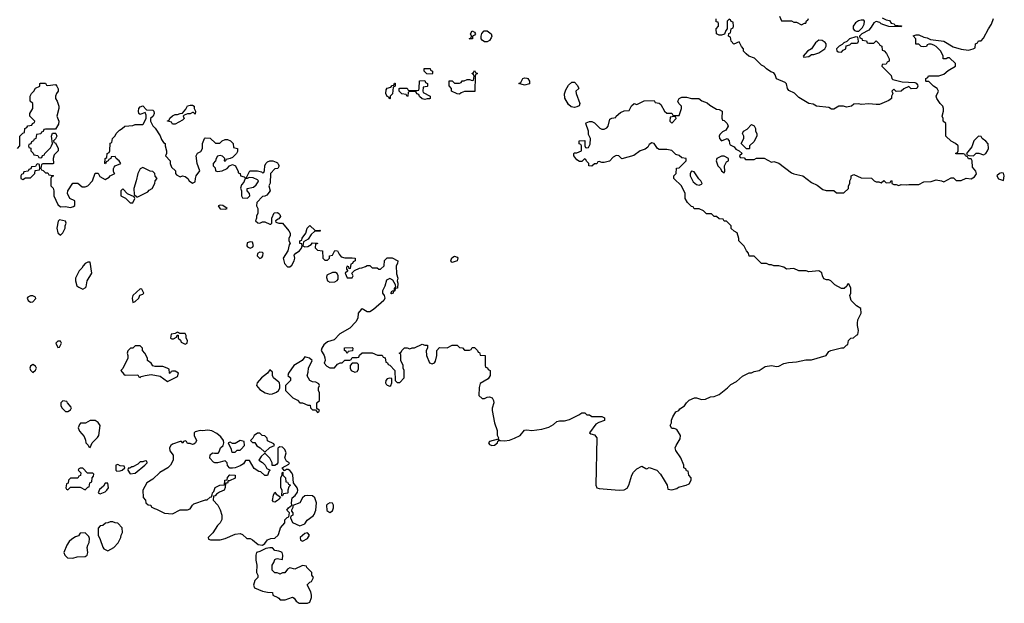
# Model space of a CAD drawing. Header units: inches. Extents: x 1980008 to 2252673, y 74414 to 260562.
# Tile 79 of 228: x 2137924 to 2145816, y 151344 to 156022. Entities that reach past the tile are written whole.
import ezdxf

# ---------------------------------------------------------------- set-up
doc = ezdxf.new("R2010")
doc.units = ezdxf.units.IN
doc.header["$MEASUREMENT"] = 0
doc.layers.add('C1135', color=7, linetype='Continuous')
doc.layers.add('C1145', color=7, linetype='Continuous')

msp = doc.modelspace()

# ---------------------------------------------------------------- linework, layer by layer
at = {"layer": 'C1135', "color": 5, "elevation": 40}
for points in [[(2137906, 154990), (2137926, 155010), (2137926, 155090), (2137950, 155114), (2137962, 155118), (2137966, 155150), (2137982, 155158), (2137988.7, 155171.3), (2138022, 155178), (2138026, 155190), (2138042, 155198), (2138046, 155210), (2138006, 155250), (2138006, 155270), (2138028, 155310), (2138028, 155350), (2138008.7, 155370), (2138008, 155410), (2138018, 155430), (2138038, 155450), (2138050, 155474), (2138086, 155490), (2138086, 155510), (2138090, 155514), (2138130, 155514), (2138138, 155498), (2138150, 155494), (2138210, 155502), (2138222, 155490), (2138231.1, 155468.9), (2138231.3, 155450), (2138218, 155430), (2138212, 155410), (2138212, 155390), (2138224.7, 155370), (2138238, 155330), (2138238, 155310), (2138222, 155250), (2138238, 155210), (2138234.4, 155185.6), (2138210, 155146), (2138130, 155146), (2138118, 155142), (2138112.7, 155127.3), (2138098, 155122), (2138092.7, 155107.3), (2138058, 155102), (2138054, 155070), (2138038, 155062), (2138034, 155050), (2138018, 155042), (2138012.7, 155027.3), (2137998, 155022), (2137994, 155010), (2137998, 154998), (2138012.7, 154992.7), (2138014, 154970), (2138032.7, 154952.7), (2138038, 154938), (2138070, 154934), (2138078, 154918), (2138090, 154914), (2138102, 154918), (2138107.3, 154932.7), (2138122, 154938), (2138126, 154950), (2138170, 154994), (2138178, 155010), (2138186, 155030), (2138178, 155090), (2138187.3, 155112.7), (2138210, 155114), (2138214, 155110), (2138222, 155090), (2138210, 155066), (2138194, 155050), (2138198, 155038), (2138210, 155034), (2138232, 154990), (2138232, 154970), (2138201, 154939), (2138192, 154910), (2138194, 154870), (2138190, 154866), (2138110, 154866), (2138098, 154862), (2138094, 154830), (2138098, 154818), (2138112.7, 154812.7), (2138130, 154794), (2138150, 154794), (2138158, 154778), (2138190, 154774), (2138194, 154770), (2138178, 154762), (2138174, 154750), (2138174, 154690), (2138191.1, 154671.1), (2138198, 154650), (2138198, 154610), (2138230, 154542), (2138250, 154522), (2138290, 154524.7), (2138330, 154518), (2138356.4, 154523.6), (2138367.3, 154532.7), (2138366, 154570), (2138326, 154590), (2138308, 154630), (2138308.7, 154650), (2138348.7, 154711.3), (2138390, 154711.3), (2138423.6, 154683.6), (2138450, 154682), (2138470, 154691.3), (2138508.7, 154730), (2138530, 154792), (2138552.7, 154792.7), (2138565.4, 154765.4), (2138610, 154742), (2138640.4, 154759.6), (2138650, 154772), (2138686, 154790), (2138678, 154798), (2138675.3, 154810), (2138675.3, 154830), (2138680.2, 154839.8), (2138689, 154851), (2138735.3, 154870), (2138722, 154890), (2138698, 154910), (2138690, 154926), (2138658, 154922), (2138654, 154910), (2138638, 154902), (2138634, 154890), (2138618, 154882), (2138612.7, 154867.3), (2138606, 154870), (2138608, 154910), (2138622, 154918), (2138626, 154950), (2138642, 154958), (2138646, 154970), (2138648.4, 155031.6), (2138662, 155038), (2138668, 155070), (2138688.4, 155091.6), (2138698, 155110), (2138723.1, 155136.9), (2138746, 155150), (2138766, 155170), (2138830, 155174), (2138850, 155182), (2138910, 155182), (2138914.6, 155185.4), (2138938, 155230), (2138938, 155258), (2138930, 155278), (2138890, 155262), (2138878, 155270), (2138875.3, 155290), (2138879, 155310), (2138890, 155324.7), (2138910, 155331.3), (2138941, 155301), (2138990, 155296), (2138998, 155290), (2139001, 155270), (2138994.8, 155250), (2138972, 155230), (2138971.3, 155210), (2138991, 155171), (2139010, 155152), (2139050, 155092), (2139061, 155061), (2139078, 155038), (2139091, 155030), (2139091.3, 155010), (2139102, 154970), (2139102, 154950), (2139094, 154930), (2139130.7, 154890.7), (2139131.3, 154870), (2139141, 154841), (2139171.6, 154811.6), (2139172, 154790), (2139179.6, 154779.6), (2139210, 154762), (2139230, 154771.3), (2139250, 154764.7), (2139271.3, 154750), (2139282, 154730), (2139310, 154711), (2139330, 154722), (2139332.3, 154750), (2139339.3, 154770), (2139368.7, 154810), (2139346.6, 154870), (2139338, 154930), (2139350, 154952), (2139375.3, 154964.7), (2139388, 154990), (2139388, 155030), (2139406, 155070), (2139410, 155074), (2139450, 155072), (2139492.7, 155032.7), (2139527.3, 155032.7), (2139546, 155050), (2139570, 155062), (2139590, 155062), (2139614, 155050), (2139634, 155030), (2139638, 154998), (2139671.1, 154991.1), (2139670, 154966), (2139662, 154950), (2139630, 154918), (2139611.6, 154908.4), (2139578, 154902), (2139570, 154886), (2139566, 154890), (2139568, 154910), (2139550, 154928), (2139530, 154934), (2139510, 154928), (2139498, 154910), (2139494, 154890), (2139474, 154870), (2139474, 154850), (2139490, 154834), (2139494, 154810), (2139510, 154804.7), (2139546, 154810), (2139586, 154830), (2139606, 154850), (2139630, 154862), (2139654, 154850), (2139674, 154806), (2139674, 154794), (2139692, 154790), (2139694, 154770), (2139722, 154762), (2139730, 154754), (2139742, 154758), (2139768.4, 154811.6), (2139830.8, 154810.8), (2139862, 154802), (2139870, 154794), (2139882, 154798), (2139887.3, 154812.7), (2139888.7, 154850), (2139898, 154870), (2139910, 154882), (2139930, 154892), (2139952, 154892), (2139979.6, 154879.6), (2139990, 154874), (2139999.6, 154859.6), (2140000, 154858)], [(2140000, 154846), (2139992, 154830), (2139970, 154826), (2139934, 154790), (2139931.6, 154711.6), (2139922, 154690), (2139931.3, 154650), (2139903.6, 154616.4), (2139890, 154608), (2139870, 154606), (2139823.6, 154556.4), (2139822, 154530), (2139834, 154510), (2139834, 154470), (2139822, 154450), (2139822, 154430), (2139814, 154410), (2139832.7, 154392.7), (2139850, 154392), (2139870, 154402), (2139890, 154402), (2139930, 154382), (2139936.4, 154383.6), (2139946, 154390), (2139946, 154430), (2139964.7, 154475.3), (2139990, 154478), (2140000, 154470)], [(2140000, 154426.8), (2139996.9, 154423.1), (2139974, 154410), (2139978, 154398), (2139992.7, 154392.7), (2140000, 154392.4)], [(2140000, 153115.2), (2139959.5, 153150), (2139951.6, 153170), (2139950, 153198), (2139930, 153215.3), (2139910.7, 153189.3), (2139861, 153150), (2139827.3, 153110), (2139821, 153090), (2139850, 153058), (2139892.1, 153032.1), (2139930, 153021.6), (2139950, 153023.8), (2139983.3, 153036.7), (2139999, 153050), (2140000, 153051.9)], [(2140000, 152592.4), (2139992, 152588), (2139994, 152470), (2139983.6, 152456.4), (2139970, 152448), (2139948, 152448), (2139948.7, 152470), (2139930, 152508), (2139890, 152546), (2139859.6, 152520.4), (2139842, 152490), (2139870, 152472), (2139892, 152450), (2139904.7, 152424.7), (2139932, 152412), (2139921, 152399), (2139910, 152368.7), (2139890, 152368), (2139856.4, 152396.4), (2139840.4, 152400.4), (2139803.1, 152423.1), (2139767.3, 152487.3), (2139732.7, 152487.3), (2139716.9, 152463.1), (2139690, 152446), (2139651.6, 152428.4), (2139630, 152426), (2139607.3, 152427.3), (2139588.4, 152448.4), (2139586, 152470), (2139570, 152486), (2139510, 152468.7), (2139488.7, 152468.7), (2139476.4, 152476.4), (2139448.4, 152508.4), (2139450, 152534), (2139468.9, 152551.1), (2139486, 152546), (2139514, 152546), (2139523.1, 152556.9), (2139534, 152590), (2139555.3, 152610), (2139559, 152630), (2139557.2, 152650), (2139537, 152677), (2139504.4, 152704.4), (2139465.1, 152725.1), (2139431.6, 152731.6), (2139390, 152727), (2139370, 152729.3), (2139330, 152718), (2139322, 152710), (2139322, 152690), (2139342, 152650), (2139334, 152630), (2139319.6, 152620.4), (2139310, 152618), (2139290, 152626), (2139270, 152626), (2139262, 152642), (2139250, 152646), (2139238, 152642), (2139232, 152628), (2139222, 152642), (2139210, 152642), (2139150, 152619.3), (2139136, 152610), (2139124, 152590), (2139126.4, 152566.4), (2139154, 152530), (2139154, 152490), (2139132, 152450), (2139112, 152430), (2139046.4, 152393.6), (2138990, 152338), (2138942, 152310), (2138912, 152250), (2138912.7, 152192.7), (2138931.6, 152171.6), (2138934, 152150), (2138952.7, 152132.7), (2138974, 152130), (2138978, 152118), (2139003.6, 152103.6), (2139019.6, 152099.6), (2139085.4, 152065.4), (2139150, 152062), (2139210, 152092), (2139270, 152092), (2139290, 152102), (2139308.9, 152131.1), (2139320.2, 152139.8), (2139412, 152172), (2139428, 152172), (2139450, 152194), (2139462, 152198), (2139468, 152212), (2139468.7, 152230), (2139479, 152241), (2139490, 152272), (2139528.9, 152291.1), (2139566, 152294), (2139569.1, 152330.9), (2139586, 152334), (2139588.4, 152351.6), (2139607.3, 152372.7), (2139650, 152372), (2139650, 152348), (2139606, 152326), (2139594, 152326), (2139590, 152308), (2139574, 152306), (2139571.3, 152271.3), (2139562, 152250), (2139526.4, 152233.6), (2139501, 152219), (2139490, 152206), (2139478, 152202), (2139474, 152170), (2139512, 152130), (2139530, 152094), (2139544.7, 152050), (2139543.6, 152016.4), (2139532, 151990), (2139510, 151968), (2139471, 151909), (2139434, 151870), (2139438, 151858), (2139452.7, 151852.7), (2139530, 151851.3), (2139570, 151862), (2139650, 151898), (2139690, 151902), (2139710, 151894), (2139743.6, 151863.6), (2139770, 151862), (2139790, 151851.3), (2139834.8, 151814.8), (2139870, 151811), (2139890, 151822), (2139910, 151852), (2139936.4, 151863.6), (2139970, 151866), (2139995.3, 151890), (2140000, 151904)], [(2140000, 152179.2), (2139990, 152168.7), (2139970, 152155.3), (2139958, 152158), (2139949, 152169), (2139958, 152210), (2139970, 152234), (2139979.6, 152219.6), (2140000, 152204.4)], [(2140000, 151761.1), (2139970, 151768), (2139950, 151788), (2139930, 151788.7), (2139898, 151782), (2139850, 151758), (2139822, 151750), (2139818, 151730), (2139818, 151690), (2139824.7, 151650), (2139822, 151590), (2139834, 151570), (2139832, 151550), (2139810, 151526), (2139798, 151490), (2139807.1, 151467.1), (2139870, 151442), (2139910, 151432), (2139951.6, 151431.6), (2139954, 151410), (2139994, 151390), (2140000, 151384.4)], [(2140000, 151582.1), (2139987.3, 151587.3), (2139970, 151588), (2139948, 151610), (2139948, 151650), (2139962, 151670), (2139970, 151694), (2139980.4, 151699.6), (2139990, 151702), (2140000, 151700)]]:
    msp.add_lwpolyline(points, dxfattribs=at)
for points in [[(2139330, 155266), (2139318, 155278), (2139310, 155278), (2139291.6, 155268.4), (2139270, 155268), (2139242, 155258), (2139234, 155250), (2139242, 155230), (2139230, 155218), (2139170, 155186), (2139150, 155186), (2139142, 155202), (2139110, 155208), (2139108, 155212), (2139122, 155218), (2139127.3, 155232.7), (2139148.4, 155251.6), (2139170, 155262), (2139190, 155262), (2139210, 155271.3), (2139230, 155272), (2139255.3, 155304.7), (2139269, 155331), (2139290, 155338), (2139310, 155338), (2139322, 155330), (2139322, 155310), (2139332, 155290)], [(2138070, 154866), (2138058, 154862), (2138050, 154846), (2138018, 154842), (2138012.7, 154827.3), (2137998, 154822), (2137992.7, 154807.3), (2137958, 154802), (2137952.7, 154787.3), (2137938, 154782), (2137934, 154770), (2137934, 154750), (2137950, 154742), (2137970, 154754), (2138010, 154754), (2138046, 154790), (2138047.3, 154812.7), (2138082, 154818), (2138086, 154830), (2138082, 154862)], [(2138910, 154838), (2138890, 154826), (2138871.1, 154788.9), (2138858.8, 154730), (2138838.8, 154670), (2138842, 154622), (2138862, 154602), (2138870, 154602), (2138950, 154642), (2138963.1, 154656.9), (2138986, 154670), (2139008, 154710), (2139008.7, 154731.3), (2139026, 154750), (2139008.7, 154768.7), (2139006, 154790), (2138990, 154806), (2138970, 154808)], [(2139763.6, 154756.4), (2139748, 154748), (2139732, 154748), (2139719.8, 154720.2), (2139702, 154698), (2139692.7, 154672.7), (2139702, 154650), (2139702, 154610), (2139710, 154594), (2139750, 154592), (2139768, 154610), (2139766, 154630), (2139746, 154650), (2139748, 154670), (2139799, 154681), (2139820.4, 154699.6), (2139836.4, 154723.6), (2139838, 154730), (2139830, 154738), (2139794.6, 154754.6)], [(2138750, 154666), (2138734, 154650), (2138734, 154610), (2138772.7, 154592.7), (2138810, 154554), (2138830, 154554), (2138846, 154590), (2138842, 154602), (2138787.3, 154627.3)], [(2139530, 154535.3), (2139514, 154530), (2139530, 154506), (2139570, 154504.7), (2139586, 154510), (2139552.9, 154532.9)], [(2138242, 154418), (2138232.7, 154407.3), (2138221, 154350), (2138230, 154314), (2138250, 154294), (2138270, 154314), (2138288, 154350), (2138288, 154370), (2138295.3, 154390), (2138290, 154406)], [(2139770, 154242), (2139746, 154234), (2139744.7, 154210), (2139750, 154202), (2139770, 154191.3), (2139790, 154198), (2139799, 154210), (2139790, 154238)], [(2139850, 154159), (2139831.1, 154148.9), (2139828.4, 154128.4), (2139850, 154106.8), (2139864.7, 154115.3), (2139874, 154130), (2139875.3, 154150), (2139870, 154155.3)], [(2138490, 154078), (2138470, 154078), (2138450, 154068), (2138432, 154050), (2138422, 154030), (2138402, 154010), (2138372, 153950), (2138372, 153930), (2138382, 153890), (2138396.9, 153876.9), (2138430, 153862), (2138450, 153872), (2138458, 153882), (2138464, 153930), (2138502.7, 153990)], [(2138890, 153866), (2138832, 153810), (2138824.7, 153790), (2138830, 153754), (2138850, 153762), (2138878, 153790), (2138887.3, 153812.7), (2138910, 153822), (2138918, 153830), (2138902, 153862)], [(2138030, 153808.7), (2138010, 153808.7), (2137990, 153798), (2137984.7, 153790), (2137992, 153770), (2138010, 153758), (2138030, 153761), (2138053.6, 153786.4), (2138050, 153798)], [(2139190, 153518), (2139174, 153510), (2139174, 153506), (2139138, 153502), (2139134, 153470), (2139143.6, 153463.6), (2139156.4, 153463.6), (2139182, 153478), (2139186, 153494), (2139194, 153494), (2139194, 153470), (2139212.7, 153452.7), (2139218, 153438), (2139250, 153422), (2139266, 153430), (2139268, 153450), (2139258, 153470), (2139258, 153490), (2139250, 153506), (2139206, 153506), (2139206, 153510)], [(2138250, 153446), (2138230, 153446), (2138214, 153430), (2138230, 153394), (2138242, 153398), (2138258, 153430)], [(2138890, 153408), (2138850, 153408), (2138832, 153390), (2138812, 153388), (2138791.6, 153368.4), (2138784.7, 153350), (2138791.3, 153330), (2138791.1, 153308.9), (2138750, 153226), (2138734, 153210), (2138759.6, 153179.6), (2138770, 153172), (2138870, 153174), (2138878, 153158), (2138890, 153154), (2138898, 153162), (2138928.7, 153171.3), (2138978, 153178), (2139050, 153164.7), (2139110, 153122), (2139190, 153162), (2139198, 153190), (2139170, 153206), (2139150, 153206), (2139138, 153202), (2139130, 153186), (2139126, 153190), (2139122, 153222), (2139106, 153230), (2139070, 153242), (2139010, 153242), (2138990, 153248), (2138978, 153270), (2138949.1, 153289.1), (2138948, 153310), (2138928, 153350), (2138908.7, 153370), (2138908, 153390)], [(2138030, 153258), (2138010, 153246), (2138004.7, 153230), (2138010, 153214), (2138030, 153194), (2138050, 153214), (2138058, 153230), (2138050, 153246)], [(2138270, 152966), (2138254, 152950), (2138254, 152930), (2138262, 152910), (2138290, 152882), (2138310, 152882), (2138330, 152894), (2138338, 152910), (2138336.4, 152916.4), (2138306, 152950), (2138302, 152962)], [(2138530, 152808), (2138490, 152808), (2138451.6, 152788.4), (2138412.7, 152787.3), (2138403.6, 152776.4), (2138394, 152750), (2138403.6, 152723.6), (2138439.6, 152679.6), (2138451.6, 152651.6), (2138454, 152630), (2138472.7, 152612.7), (2138478, 152598), (2138490, 152594), (2138506, 152630), (2138548.4, 152671.6), (2138558, 152690), (2138568, 152770), (2138554, 152794)], [(2139690, 152648), (2139650, 152626), (2139630, 152626), (2139610, 152635.3), (2139594, 152630), (2139619.6, 152579.6), (2139622, 152562), (2139630, 152554), (2139650, 152554), (2139668.4, 152571.6), (2139690, 152572), (2139700.4, 152579.6), (2139726, 152610), (2139722, 152642)], [(2139830, 152708.7), (2139804.7, 152690), (2139792, 152668), (2139774, 152650), (2139790, 152634), (2139810, 152634), (2139826, 152606), (2139851.1, 152591.1), (2139890, 152554), (2139930, 152594), (2139966, 152610), (2139962, 152622), (2139910, 152646), (2139907.3, 152667.3), (2139890, 152686), (2139868.7, 152688.7), (2139850, 152708)], [(2138930, 152486), (2138910, 152478), (2138890, 152478), (2138870, 152458), (2138830, 152438), (2138822, 152438), (2138806, 152426), (2138794, 152426), (2138792, 152410), (2138810, 152382), (2138850, 152386), (2138928, 152450), (2138946, 152470), (2138942, 152482)], [(2138430, 152426), (2138410, 152426), (2138398, 152422), (2138394, 152410), (2138414, 152390), (2138412.7, 152367.3), (2138398, 152362), (2138390, 152346), (2138330, 152346), (2138314, 152330), (2138312.7, 152307.3), (2138298, 152302), (2138294, 152270), (2138298, 152258), (2138310, 152254), (2138330, 152274), (2138410, 152274), (2138450, 152254), (2138470, 152274), (2138482, 152278), (2138486, 152310), (2138502, 152318), (2138506, 152350), (2138516.4, 152363.6), (2138518, 152378), (2138510, 152386), (2138468, 152388)], [(2138710, 152455.3), (2138694, 152450), (2138694, 152410), (2138702, 152402), (2138730, 152406), (2138746, 152410), (2138766, 152430), (2138762, 152442), (2138730, 152446)], [(2138630, 152306), (2138610, 152306), (2138596.9, 152283.1), (2138564.7, 152255.3), (2138554, 152230), (2138570, 152222), (2138610, 152238), (2138622, 152250), (2138635.3, 152270)], [(2138670, 151998), (2138650, 151998), (2138631.6, 151988.4), (2138612.7, 151987.3), (2138591.3, 151968.7), (2138570, 151966), (2138552.7, 151947.3), (2138552, 151890), (2138570, 151854), (2138590, 151794), (2138599.6, 151779.6), (2138630, 151764.7), (2138678, 151790), (2138712.5, 151827.5), (2138735.3, 151870), (2138738, 151890), (2138748, 151910), (2138746, 151950), (2138710, 151986), (2138688.4, 151988.4)], [(2138450, 151908), (2138410, 151906), (2138395.3, 151884.7), (2138370, 151875.3), (2138342.4, 151857.6), (2138321.4, 151838.6), (2138302, 151810), (2138278, 151750), (2138284.7, 151730), (2138307.5, 151707.5), (2138350, 151706), (2138384.7, 151715.3), (2138450, 151718.8), (2138464, 151730), (2138469.2, 151750), (2138464, 151790), (2138469.3, 151810.7), (2138482, 151830), (2138483.1, 151863.1), (2138478, 151878)]]:
    msp.add_lwpolyline(points, close=True, dxfattribs=at)
at = {"layer": 'C1145', "color": 5, "elevation": 40}
for points in [[(2140000, 154392.4), (2140031.1, 154391.1), (2140082, 154330), (2140092, 154310), (2140091.1, 154288.9), (2140082, 154270), (2140082, 154250), (2140091.3, 154230), (2140083.6, 154216.4), (2140072, 154170), (2140036, 154110), (2140046.8, 154066.8), (2140070, 154042), (2140090, 154042), (2140105.2, 154054.8), (2140125.2, 154090), (2140129.2, 154110), (2140125.2, 154134.8), (2140138, 154150), (2140168, 154170), (2140182, 154190), (2140188, 154210), (2140186, 154226), (2140169.1, 154229.1), (2140168.7, 154250), (2140186, 154254), (2140188, 154270), (2140218, 154310), (2140228.4, 154351.6), (2140250, 154372), (2140292.7, 154332.7), (2140330, 154334), (2140334, 154330), (2140330, 154326), (2140290, 154326), (2140259.6, 154300.4), (2140236.9, 154263.1), (2140198, 154242), (2140194, 154210), (2140210, 154202), (2140234.6, 154205.4), (2140260.4, 154219.6), (2140270, 154234), (2140311.6, 154231.6), (2140311.6, 154228.4), (2140306, 154226), (2140294, 154226), (2140292.7, 154192.7), (2140310, 154174), (2140352, 154170), (2140354, 154110), (2140370, 154094), (2140390, 154094), (2140406, 154110), (2140406, 154130), (2140430, 154134), (2140450, 154172), (2140472, 154170), (2140483.6, 154143.6), (2140501, 154121), (2140530, 154112), (2140590, 154114), (2140614, 154110), (2140614, 154090), (2140598, 154082), (2140592.7, 154067.3), (2140578, 154062), (2140572.7, 154027.3), (2140566, 154026), (2140562, 154042), (2140550, 154046), (2140543.6, 154036.4), (2140543.6, 154023.6), (2140554, 154010), (2140534, 153990), (2140550, 153954), (2140590, 153954), (2140598, 153970), (2140586, 153990), (2140607.3, 154012.7), (2140648.4, 154031.6), (2140667.3, 154032.7), (2140696.4, 154043.6), (2140708.4, 154051.6), (2140731.6, 154051.6), (2140750, 154034), (2140790, 154034), (2140802, 154022), (2140816.4, 154023.6), (2140846, 154050), (2140848, 154092), (2140870, 154114), (2140910, 154112), (2140954, 154090), (2140951.6, 154068.4), (2140942, 154050), (2140944.7, 153984.7), (2140956, 153950), (2140950.8, 153930), (2140956, 153910), (2140951, 153870), (2140932.7, 153867.3), (2140931.3, 153850), (2140918, 153842), (2140918, 153830), (2140904, 153824), (2140898, 153830), (2140908.7, 153850), (2140927.3, 153852.7), (2140927.3, 153867.3), (2140938, 153882), (2140936.4, 153896.4), (2140915.3, 153935.3), (2140890, 153948), (2140864.7, 153935.3), (2140850, 153886), (2140831.1, 153848.9), (2140831, 153830), (2140846, 153810), (2140851.3, 153790), (2140842.8, 153770), (2140760.9, 153699.1), (2140730, 153679.3), (2140710, 153681.2), (2140670, 153705.2), (2140661.1, 153698.9), (2140636.3, 153670), (2140633, 153630), (2140619.3, 153600.7), (2140570.4, 153549.6), (2140490, 153502.7), (2140444.9, 153455.1), (2140390, 153439.3), (2140363.1, 153416.9), (2140346, 153390), (2140341, 153370), (2140364.7, 153330), (2140370.9, 153310.9), (2140371.3, 153290), (2140364.7, 153270), (2140385.4, 153245.4), (2140410, 153232), (2140447.3, 153232.7), (2140470, 153262), (2140492, 153272), (2140508, 153272), (2140530, 153294), (2140570, 153294), (2140582, 153298), (2140590, 153314), (2140630, 153314), (2140642, 153318), (2140647.3, 153332.7), (2140668.7, 153351.3), (2140750, 153352), (2140792.7, 153332.7), (2140830, 153332), (2140838, 153318), (2140852.7, 153312.7), (2140858, 153278), (2140872.7, 153272.7), (2140878, 153258), (2140890, 153254), (2140932, 153210), (2140934, 153130), (2140950, 153114), (2140970, 153114), (2141006, 153150), (2141006, 153210), (2140998, 153230), (2140998, 153250), (2140978, 153290), (2140978, 153338), (2140966, 153350), (2140982, 153358), (2140986, 153370), (2141008.4, 153391.6), (2141030, 153391.3), (2141050, 153384.7), (2141068.9, 153391.1), (2141088.4, 153391.6), (2141150, 153422), (2141170, 153414), (2141192.7, 153412.7), (2141192, 153390), (2141182, 153370), (2141184.7, 153330), (2141210, 153272), (2141230, 153264.7), (2141248.9, 153271.1), (2141256, 153284), (2141268, 153330), (2141268.4, 153371.6), (2141290, 153394), (2141350, 153392), (2141390, 153412), (2141410, 153414), (2141430, 153414), (2141450, 153394), (2141472.7, 153392.7), (2141490, 153374), (2141530, 153374), (2141542, 153378), (2141550, 153394), (2141570, 153394), (2141594, 153370), (2141598, 153358), (2141610, 153354), (2141614, 153334), (2141654, 153330), (2141654, 153250), (2141658, 153238), (2141672.7, 153232.7), (2141678, 153218), (2141694, 153210), (2141694, 153170), (2141678, 153142), (2141615.3, 153104.7), (2141606, 153074), (2141604.7, 153010), (2141630, 152984.7), (2141650, 152984.7), (2141670, 152996), (2141690, 152998), (2141710, 152991.3), (2141721, 152970), (2141724.7, 152950), (2141711.6, 152908.4), (2141711.3, 152890), (2141730.8, 152790), (2141751, 152730), (2141751.6, 152691.6), (2141762, 152670), (2141759.6, 152660.4), (2141690, 152642), (2141682.8, 152630), (2141690, 152618), (2141708.4, 152608.4), (2141730, 152611), (2141754, 152630), (2141756.4, 152643.6), (2141766, 152650), (2141762, 152658), (2141774, 152650), (2141810, 152645.5), (2141850, 152652.7), (2141890, 152668.4), (2141935.1, 152690), (2141970, 152730.7), (2141990, 152733.4), (2142030, 152728.2), (2142110, 152739.5), (2142164.7, 152755.3), (2142202.7, 152777.3), (2142230, 152801), (2142250, 152806), (2142290, 152806.8), (2142330, 152817.3), (2142406.3, 152853.7), (2142430, 152870.8), (2142454, 152870), (2142470, 152854), (2142490, 152854), (2142510, 152842), (2142590, 152842), (2142612, 152830), (2142612, 152810), (2142566, 152794), (2142541.4, 152778.6), (2142492, 152710), (2142502, 152702), (2142530, 152694), (2142550.4, 152670), (2142540.7, 152290), (2142550.8, 152270), (2142570, 152263.6), (2142730, 152251.7), (2142770, 152253.7), (2142792.1, 152267.9), (2142805.6, 152290), (2142830, 152372), (2142844.7, 152395.3), (2142870, 152422), (2142910, 152442), (2142943.6, 152423.6), (2142950, 152422), (2142970, 152431.3), (2143032, 152410), (2143059.8, 152379.8), (2143090.9, 152330.9), (2143114, 152290), (2143118, 152258), (2143150, 152254), (2143190, 152264.7), (2143205.2, 152274.8), (2143266, 152290), (2143290, 152302), (2143306, 152330), (2143306, 152350), (2143288, 152370), (2143282, 152402), (2143270, 152406), (2143262, 152422), (2143246, 152430), (2143246, 152450), (2143222, 152510), (2143182, 152570), (2143179, 152590), (2143185.2, 152610), (2143217, 152663), (2143219.3, 152690), (2143190, 152738), (2143170, 152746), (2143150, 152746), (2143138, 152770), (2143148, 152790), (2143148.8, 152811.1), (2143160.4, 152839.6), (2143182, 152878), (2143206, 152890), (2143216.4, 152903.6), (2143252.9, 152927.1), (2143268.8, 152951.1), (2143290, 152972), (2143331.6, 152991.6), (2143350, 152992), (2143390, 152978), (2143420.4, 152979.6), (2143460.4, 152999.6), (2143490, 153002), (2143530, 153018), (2143598, 153070), (2143623.1, 153096.9), (2143670, 153122), (2143716.5, 153163.5), (2143770, 153191), (2143790, 153191), (2143810, 153201), (2143850, 153211.3), (2143898, 153242), (2143950, 153251.3), (2143990, 153241), (2144010, 153246), (2144050, 153266), (2144085.6, 153274.4), (2144150, 153278.8), (2144225.6, 153294.4), (2144270, 153296), (2144388.8, 153331.1), (2144410, 153362), (2144426, 153370), (2144510, 153391.3), (2144530, 153392), (2144550, 153414), (2144562, 153418), (2144568.4, 153451.6), (2144586, 153470), (2144607.3, 153472.7), (2144630, 153494), (2144642, 153498), (2144648, 153530), (2144638, 153570), (2144639, 153590), (2144643.1, 153616.9), (2144668, 153670), (2144667.3, 153707.3), (2144630, 153728), (2144588.7, 153770), (2144578, 153810), (2144586, 153830), (2144586, 153870), (2144570, 153906), (2144558, 153902), (2144552.7, 153887.3), (2144531.6, 153868.4), (2144510, 153868), (2144456.4, 153896.4), (2144426, 153930), (2144410, 153938), (2144390, 153938), (2144370, 153946), (2144358, 153970), (2144353.6, 153993.6), (2144330, 154008), (2144250, 154002), (2144228.8, 154008.9), (2144170, 154009), (2144130, 154028.7), (2144070, 154022), (2144050, 154038), (2144010, 154048.7), (2143970, 154048.7), (2143950, 154058), (2143930, 154058), (2143910, 154068), (2143868.8, 154068.9), (2143810, 154126), (2143770, 154126), (2143766, 154150), (2143748.4, 154168.4), (2143730, 154206), (2143688, 154250), (2143687.3, 154267.3), (2143673.6, 154313.6), (2143650, 154326), (2143627.3, 154347.3), (2143626, 154370), (2143590, 154406), (2143570, 154406), (2143562, 154422), (2143530, 154426), (2143510, 154446), (2143490, 154446), (2143470, 154466), (2143430, 154466), (2143406, 154490), (2143370, 154506), (2143330, 154506), (2143322, 154522), (2143310, 154526), (2143276.4, 154556.4), (2143258, 154590), (2143258, 154630), (2143228, 154690), (2143168, 154750), (2143168.4, 154771.6), (2143186, 154790), (2143187.3, 154832.7), (2143210, 154834), (2143266, 154890), (2143266, 154910), (2143230, 154915.3), (2143210, 154933.2), (2143182.7, 154942.7), (2143150, 154973.2), (2143110, 154981.2), (2143050, 154980.9), (2143037.2, 154990), (2143010, 155028.7), (2142990, 155035.3), (2142970, 155022), (2142958.3, 155001.7), (2142936.7, 154983.3), (2142898, 154970), (2142846.4, 154933.6), (2142750, 154908), (2142726, 154930), (2142706, 154934), (2142679.6, 154920.4), (2142651.6, 154888.4), (2142610, 154878), (2142590, 154878), (2142570, 154886), (2142558, 154882), (2142550, 154866), (2142530, 154866), (2142510, 154848), (2142486, 154850), (2142486, 154870), (2142467.3, 154887.3), (2142462, 154902), (2142450, 154906), (2142430, 154886), (2142410, 154886), (2142390, 154898), (2142366, 154930), (2142366, 154950), (2142370, 154954), (2142390, 154954), (2142426, 154970), (2142426, 155010), (2142422, 155022), (2142408, 155028), (2142408.8, 155051.1), (2142452.7, 155052.7), (2142454, 155010), (2142458, 154998), (2142470, 154994), (2142482, 154998), (2142496.4, 155023.6), (2142498, 155070), (2142482, 155102), (2142482, 155130), (2142462, 155190), (2142465.6, 155194.4), (2142490, 155206.8), (2142510, 155207.3), (2142530, 155196.3), (2142573.5, 155153.5), (2142590, 155144.9), (2142610, 155143.8), (2142630, 155154.9), (2142640.5, 155170), (2142655.3, 155224.7), (2142670, 155232), (2142702, 155238), (2142706, 155250), (2142740.4, 155279.6), (2142770, 155292), (2142810, 155294), (2142827.3, 155332.7), (2142848.4, 155351.6), (2142870, 155342), (2142930, 155372), (2143010, 155374), (2143018, 155358), (2143050, 155354), (2143063.6, 155343.6), (2143092, 155290), (2143110, 155272), (2143150, 155274), (2143158, 155258), (2143170, 155254), (2143210, 155254), (2143228, 155310), (2143228, 155330), (2143206, 155350), (2143198, 155370), (2143210, 155392), (2143230, 155402), (2143270, 155402), (2143310, 155392), (2143368.4, 155391.6), (2143391.2, 155371.1), (2143435.3, 155355.3), (2143456.9, 155336.9), (2143510, 155304.7), (2143530, 155302), (2143554, 155290), (2143552.7, 155232.7), (2143558, 155218), (2143570, 155214), (2143594, 155190), (2143602, 155170), (2143583.6, 155136.4), (2143556.9, 155123.1), (2143536.9, 155103.1), (2143531.3, 155090), (2143532, 155070), (2143550, 155052), (2143594, 155070), (2143611.6, 155051.6), (2143612, 155030), (2143619.6, 155019.6), (2143650, 155002), (2143665.4, 154985.4), (2143691.3, 154971.3), (2143714, 154950), (2143694, 154930), (2143698, 154918), (2143730, 154914), (2143742, 154902), (2143810, 154902), (2143830, 154912), (2143890, 154912), (2143950, 154881), (2143970, 154884.7), (2144010, 154871.3), (2144110, 154796), (2144130, 154786), (2144202, 154770), (2144270, 154716), (2144315.3, 154695.3), (2144362, 154662), (2144387.3, 154652.7), (2144450, 154652), (2144470, 154634), (2144530, 154634), (2144566, 154670), (2144568.4, 154691.6), (2144578, 154710), (2144578, 154730), (2144587.3, 154752.7), (2144588.4, 154771.6), (2144610, 154782), (2144670, 154754), (2144751.6, 154751.6), (2144774, 154730), (2144790, 154722), (2144810, 154722), (2144830, 154714), (2144850, 154732), (2144870, 154714), (2144902, 154718), (2144910, 154732), (2144914, 154730), (2144914, 154710), (2144930, 154702), (2144950, 154702), (2144970, 154694), (2144990, 154702), (2145030, 154698), (2145050, 154702), (2145130, 154702), (2145170, 154722), (2145230, 154724.7), (2145270, 154738), (2145311.6, 154731.6), (2145330, 154722), (2145390, 154754), (2145410, 154754), (2145430, 154734), (2145470, 154734), (2145510, 154752), (2145550, 154746), (2145577.5, 154762.5), (2145592.1, 154787.9), (2145588.8, 154808.9), (2145560.4, 154840.4), (2145558, 154890), (2145550, 154906), (2145530, 154906), (2145522, 154922), (2145506, 154930), (2145502, 154942), (2145490, 154946), (2145428, 154948), (2145427.3, 154952.7), (2145442, 154958), (2145446, 154970), (2145446, 155010), (2145426, 155030), (2145388.8, 155048.9), (2145348, 155090), (2145346, 155190), (2145326, 155210), (2145326, 155230), (2145318, 155250), (2145328.7, 155290), (2145328.7, 155310), (2145322, 155330), (2145302, 155350), (2145275.3, 155390), (2145268.7, 155410), (2145288, 155450), (2145278, 155470), (2145248.8, 155488.9), (2145210, 155526), (2145190, 155526), (2145186, 155530), (2145186, 155550), (2145202, 155558), (2145208.4, 155571.6), (2145290, 155571.3), (2145330, 155584.7), (2145364.7, 155615.3), (2145426, 155650), (2145426, 155670), (2145376.4, 155716.4), (2145363.6, 155716.4), (2145350, 155708), (2145326, 155710), (2145326, 155730), (2145308, 155770), (2145270, 155808), (2145250, 155818), (2145230, 155826), (2145210, 155826), (2145198, 155822), (2145192.7, 155807.3), (2145170, 155806), (2145148.4, 155808.4), (2145130, 155826), (2145107.3, 155827.3), (2145106, 155870), (2145086, 155894), (2145110, 155902), (2145130, 155902), (2145170, 155882), (2145196.9, 155876.9), (2145223.6, 155863.6), (2145330, 155851), (2145406, 155806), (2145470, 155786), (2145530, 155778), (2145566, 155790), (2145582, 155798), (2145586, 155830), (2145602, 155838), (2145610, 155854), (2145630, 155854), (2145650, 155874), (2145688, 155950), (2145713.6, 155986.4), (2145728.4, 156031.6)], [(2144838, 156038), (2144870, 156022), (2144895.3, 156015.3), (2144910, 155994), (2144934, 155990), (2144938, 155978), (2144992.7, 155972.7), (2144990, 155966), (2144890, 155969), (2144850, 155981.2), (2144828, 155990), (2144819, 155999), (2144790, 156008), (2144770, 155998), (2144750, 155962), (2144730, 155938), (2144674, 155910), (2144654, 155890), (2144658, 155878), (2144672.7, 155872.7), (2144678, 155858), (2144712.7, 155852.7), (2144718, 155838), (2144730, 155834), (2144770, 155834), (2144790, 155852), (2144814, 155830), (2144818, 155818), (2144834, 155810), (2144838, 155778), (2144852.7, 155772.7), (2144872.7, 155752.7), (2144892, 155710), (2144894, 155690), (2144878, 155682), (2144870, 155666), (2144838, 155662), (2144834, 155650), (2144910, 155574), (2144914, 155550), (2144923.6, 155543.6), (2144996.4, 155523.6), (2145099.6, 155519.6), (2145110, 155514), (2145119.6, 155499.6), (2145122, 155490), (2145114, 155470), (2145070, 155468.7), (2145050, 155488), (2145011.2, 155468.9), (2144990, 155448.7), (2144950, 155446), (2144930, 155466), (2144914, 155450), (2144922, 155430), (2144912, 155410), (2144912, 155390), (2144890, 155375.3), (2144816.9, 155343.1), (2144790, 155342), (2144730, 155349.2), (2144670, 155342), (2144650, 155348), (2144610, 155346), (2144592, 155328), (2144550, 155322), (2144528.4, 155328.4), (2144490, 155328.7), (2144450, 155306), (2144430, 155306), (2144410, 155318), (2144310, 155328.7), (2144284.7, 155344.7), (2144248, 155350), (2144170, 155399), (2144134.5, 155434.5), (2144090, 155455.3), (2144079, 155470), (2144069.1, 155509.1), (2144059.3, 155519.3), (2143990, 155548.7), (2143980.2, 155580.2), (2143970, 155595.3), (2143945.2, 155605.2), (2143908.8, 155628.9), (2143890, 155648), (2143870, 155658), (2143813.6, 155713.6), (2143769.1, 155729.1), (2143746, 155750), (2143726, 155770), (2143726, 155790), (2143708.4, 155808.4), (2143690, 155846), (2143647.3, 155827.3), (2143626, 155850), (2143622, 155882), (2143606, 155890), (2143607.3, 155912.7), (2143622, 155918), (2143626, 155950), (2143642, 155958), (2143646, 155970), (2143642, 156002), (2143627.3, 156007.3), (2143622, 156022), (2143610, 156026), (2143594, 156010), (2143594, 155950), (2143583.6, 155936.4), (2143572.7, 155907.3), (2143550, 155898), (2143530, 155898), (2143509.1, 155909.1), (2143506, 155950), (2143526, 155970), (2143526, 155990), (2143522, 156002), (2143506, 156006), (2143506, 156030)], [(2144014, 156050), (2144030, 156014), (2144110, 156012), (2144130, 156002), (2144150, 156002), (2144190, 155982), (2144214, 155994), (2144226, 155994), (2144230, 156014), (2144242, 156018), (2144247.3, 156032.7)], [(2140000, 154858), (2140002, 154850), (2140000, 154846)], [(2140000, 154470), (2140010, 154462), (2140015.3, 154444.7), (2140000, 154426.8)], [(2140000, 153051.9), (2140009.3, 153070), (2140009.5, 153090), (2140006, 153110), (2140000, 153115.2)], [(2140000, 151904), (2140015.3, 151950), (2140048, 151990), (2140050, 152014), (2140067.3, 152032.7), (2140082, 152038), (2140086, 152070), (2140066, 152090), (2140078, 152110), (2140106, 152130), (2140102, 152150), (2140108, 152190), (2140132.9, 152207.1), (2140150, 152234), (2140152.7, 152250), (2140149, 152270), (2140118, 152310), (2140112.3, 152370), (2140104, 152390), (2140090, 152408.7), (2140076.4, 152416.4), (2140063.6, 152416.4), (2140046, 152406), (2140028, 152430), (2140082, 152458), (2140086, 152470), (2140063.1, 152483.1), (2140048.9, 152508.9), (2140059.3, 152550), (2140050, 152577.2), (2140030, 152595.3), (2140010, 152598), (2140000, 152592.4)], [(2140000, 152204.4), (2140014, 152194), (2140000, 152179.2)], [(2140000, 151700), (2140030, 151694), (2140033.2, 151730), (2140028, 151750), (2140017.2, 151757.2), (2140000, 151761.1)], [(2140000, 151384.4), (2140012.7, 151372.7), (2140051.6, 151371.6), (2140110, 151392), (2140123.6, 151383.6), (2140139.6, 151359.6), (2140163.6, 151343.6), (2140230, 151344.7), (2140250, 151354), (2140262, 151390), (2140262, 151410), (2140256.4, 151436.4), (2140229, 151491), (2140250, 151514), (2140262, 151518), (2140278, 151550), (2140266, 151570), (2140266, 151590), (2140226, 151630), (2140222, 151642), (2140190, 151646), (2140130, 151618), (2140090, 151628.7), (2140070, 151618), (2140050, 151588), (2140030, 151588), (2140010, 151578), (2140000, 151582.1)]]:
    msp.add_lwpolyline(points, dxfattribs=at)
for points in [[(2144670, 156019), (2144646.4, 156013.6), (2144622.8, 155997.2), (2144604.7, 155970), (2144604.7, 155950), (2144616, 155936), (2144630, 155931), (2144650, 155931.3), (2144679.3, 155960.7), (2144692.9, 155987.1), (2144695.3, 156010), (2144690, 156018)], [(2141550, 155868), (2141526, 155870), (2141542, 155878), (2141546, 155890), (2141538, 155910), (2141550, 155934), (2141570, 155922), (2141578, 155910), (2141570, 155898), (2141554, 155890), (2141554, 155870)], [(2141650, 155846), (2141630, 155858), (2141622, 155870), (2141622, 155890), (2141629, 155911), (2141646, 155934), (2141670, 155933), (2141702, 155910), (2141707.3, 155890), (2141704, 155876), (2141690, 155855.3), (2141670, 155846)], [(2144626, 155886), (2144574, 155870), (2144552.7, 155847.3), (2144530, 155838), (2144516.9, 155823.1), (2144492, 155810), (2144472, 155790), (2144472.7, 155772.7), (2144483.6, 155763.6), (2144510, 155762), (2144523.1, 155776.9), (2144546, 155790), (2144547.3, 155812.7), (2144578, 155822), (2144590, 155834), (2144630, 155834), (2144642, 155838), (2144646, 155850), (2144642, 155882)], [(2144330, 155858), (2144302.8, 155837.2), (2144271, 155789), (2144238, 155770), (2144204.7, 155730), (2144210, 155722), (2144250, 155726.8), (2144270, 155744.7), (2144290, 155744.7), (2144330, 155756), (2144378, 155790), (2144388.7, 155810), (2144388, 155830), (2144380.4, 155840.4), (2144356.4, 155856.4)], [(2141230, 155586), (2141187.3, 155587.3), (2141166, 155610), (2141166, 155630), (2141214, 155630), (2141218, 155618), (2141234, 155610), (2141234, 155590)], [(2141450, 155426), (2141430, 155428), (2141386, 155450), (2141386, 155470), (2141367.3, 155492.7), (2141367.3, 155532.7), (2141390, 155532), (2141410, 155514), (2141450, 155514), (2141462, 155518), (2141470, 155532), (2141487.3, 155532.7), (2141510, 155542), (2141530, 155542), (2141550, 155534), (2141562, 155538), (2141566, 155570), (2141562, 155582), (2141548, 155590), (2141562, 155598), (2141570, 155614), (2141578, 155598), (2141594, 155590), (2141578, 155582), (2141574, 155570), (2141572.7, 155447.3), (2141490, 155446), (2141463.6, 155436.4)], [(2141970, 155498), (2141926, 155510), (2141942, 155518), (2141958, 155550), (2141970, 155556), (2141990, 155554.8), (2141998, 155550), (2142011.3, 155530), (2142010, 155508.7)], [(2140890, 155388), (2140882, 155402), (2140870, 155406), (2140858, 155430), (2140860.4, 155459.6), (2140870, 155474), (2140898, 155482), (2140910, 155494), (2140922, 155498), (2140927.3, 155512.7), (2140934, 155514), (2140934, 155490), (2140918, 155482), (2140911.6, 155428.4), (2140894, 155410), (2140894, 155390)], [(2141170, 155382), (2141150, 155388), (2141127.3, 155407.3), (2141122, 155422), (2141107.3, 155427.3), (2141102, 155442), (2141090, 155446), (2141050, 155446), (2141038, 155442), (2141034, 155410), (2141030, 155406), (2141022, 155422), (2140987.3, 155427.3), (2140966, 155450), (2140966, 155470), (2140970, 155474), (2141030, 155474), (2141038, 155458), (2141050, 155454), (2141110, 155454), (2141122, 155458), (2141126, 155470), (2141128.7, 155531.3), (2141170, 155534), (2141178, 155518), (2141194, 155510), (2141194, 155490), (2141190, 155486), (2141158, 155482), (2141154, 155450), (2141158, 155438), (2141214, 155410), (2141214, 155390), (2141210, 155389), (2141190, 155388.7)], [(2142370, 155319.7), (2142343.8, 155323.8), (2142323.1, 155343.1), (2142294.5, 155394.5), (2142291.7, 155428.3), (2142300.2, 155459.8), (2142322.5, 155497.5), (2142350, 155520.7), (2142370, 155521), (2142396.1, 155496.1), (2142403.6, 155476.4), (2142404.7, 155470), (2142382.8, 155450), (2142383, 155430), (2142414.8, 155350), (2142408.1, 155331.9), (2142390, 155323.6)], [(2143170, 155246), (2143138, 155242), (2143134, 155210), (2143150, 155194), (2143186, 155230), (2143182, 155242)], [(2143750, 154986), (2143708, 155030), (2143728.7, 155070), (2143728, 155090), (2143718, 155110), (2143726, 155130), (2143754.6, 155145.4), (2143790, 155182), (2143810, 155172), (2143822, 155150), (2143822, 155130), (2143832, 155110), (2143831.6, 155091.6), (2143810, 155046), (2143774, 155010), (2143774, 154990), (2143770, 154986)], [(2145610, 155088), (2145571.3, 155050), (2145556.3, 155003.7), (2145514, 154950), (2145518, 154938), (2145532.7, 154932.7), (2145570, 154932), (2145590, 154951.3), (2145611.2, 154951.1), (2145650, 154938), (2145668, 154950), (2145682, 154970), (2145688, 154990), (2145687.3, 155027.3), (2145668.4, 155048.4), (2145638, 155070), (2145630, 155086)], [(2143550, 154928.7), (2143512, 154910), (2143506, 154890), (2143520.7, 154850), (2143541, 154830), (2143550, 154812), (2143570, 154794), (2143575.3, 154804.7), (2143574, 154850), (2143590, 154882), (2143606, 154890), (2143606, 154910), (2143570, 154928)], [(2143310, 154808.7), (2143298.8, 154790), (2143297.3, 154770), (2143323, 154723), (2143350, 154701), (2143370, 154696), (2143390, 154704.7), (2143395.3, 154710), (2143384, 154730), (2143367, 154747), (2143330, 154804)], [(2145790, 154794.5), (2145778, 154790), (2145756, 154770), (2145770, 154746), (2145810, 154734), (2145816, 154770), (2145810, 154792.7)], [(2141390, 154075.3), (2141381.2, 154081.2), (2141379, 154090), (2141387.2, 154112.8), (2141410, 154126), (2141430, 154118), (2141434.8, 154110), (2141430, 154089.3)], [(2140430, 153995.3), (2140384.7, 153975.3), (2140383.6, 153956.4), (2140392, 153930), (2140410, 153918), (2140450, 153922), (2140468.4, 153931.6), (2140476.4, 153943.6), (2140478, 153970), (2140468.4, 153988.4), (2140454.6, 153994.6)], [(2140550, 153346), (2140542, 153362), (2140528, 153370), (2140527.3, 153392.7), (2140590, 153394), (2140594, 153390), (2140592.7, 153367.3), (2140558, 153362)], [(2140210, 153319), (2140187.3, 153290), (2140121.3, 153250), (2140078, 153190), (2140074, 153170), (2140094, 153150), (2140094, 153130), (2140054, 153090), (2140054, 153050), (2140114, 152990), (2140150, 152972), (2140170, 152952), (2140190, 152952), (2140232.7, 152932.7), (2140251.6, 152931.6), (2140254, 152910), (2140270, 152894), (2140294, 152894), (2140310, 152874), (2140322, 152878), (2140326, 152890), (2140306, 152906), (2140306, 152950), (2140326, 152970), (2140326, 153030), (2140318, 153050), (2140318, 153070), (2140326, 153090), (2140322, 153102), (2140296.4, 153116.4), (2140270, 153118), (2140248.9, 153128.9), (2140228.4, 153168.4), (2140236.4, 153196.4), (2140238, 153230), (2140268, 153290), (2140248, 153310)], [(2140628.4, 153268.4), (2140590, 153268), (2140572, 153250), (2140572, 153230), (2140582, 153210), (2140610, 153198), (2140630, 153202), (2140640.4, 153219.6), (2140639, 153259)], [(2140890, 153148), (2140870, 153142), (2140858, 153130), (2140856, 153110), (2140861.4, 153101.4), (2140870, 153091.3), (2140890, 153084.7), (2140898, 153090), (2140908, 153110), (2140906, 153146)], [(2140026, 152206), (2140028, 152250), (2140018, 152270), (2140018, 152350), (2140027.3, 152372.7), (2140028, 152390), (2140034, 152394), (2140034, 152370), (2140054, 152350), (2140058, 152318), (2140070, 152314), (2140078, 152298), (2140094, 152290), (2140082, 152278), (2140072, 152250), (2140074, 152230), (2140070, 152226), (2140038, 152222), (2140030, 152206)], [(2140230, 152209), (2140210, 152204), (2140191.3, 152190), (2140170, 152148.7), (2140112, 152128), (2140112, 152112), (2140102, 152090), (2140102, 152082), (2140112, 152070), (2140112, 152050), (2140098, 152042), (2140094, 152030), (2140111.6, 151991.6), (2140170, 151964.7), (2140210, 151982), (2140228, 152010), (2140276, 152044), (2140284.7, 152055.3), (2140297.2, 152090), (2140302, 152150), (2140288.7, 152190), (2140270, 152204)], [(2140410, 152148), (2140390, 152138), (2140382, 152130), (2140386.4, 152086.4), (2140410, 152072), (2140430, 152084.7), (2140438, 152110), (2140438, 152130), (2140430, 152146)], [(2140230, 151908), (2140210, 151902), (2140172, 151870), (2140174, 151850), (2140190, 151842), (2140230, 151862), (2140248, 151890)]]:
    msp.add_lwpolyline(points, close=True, dxfattribs=at)

doc.saveas('drawing.dxf')
